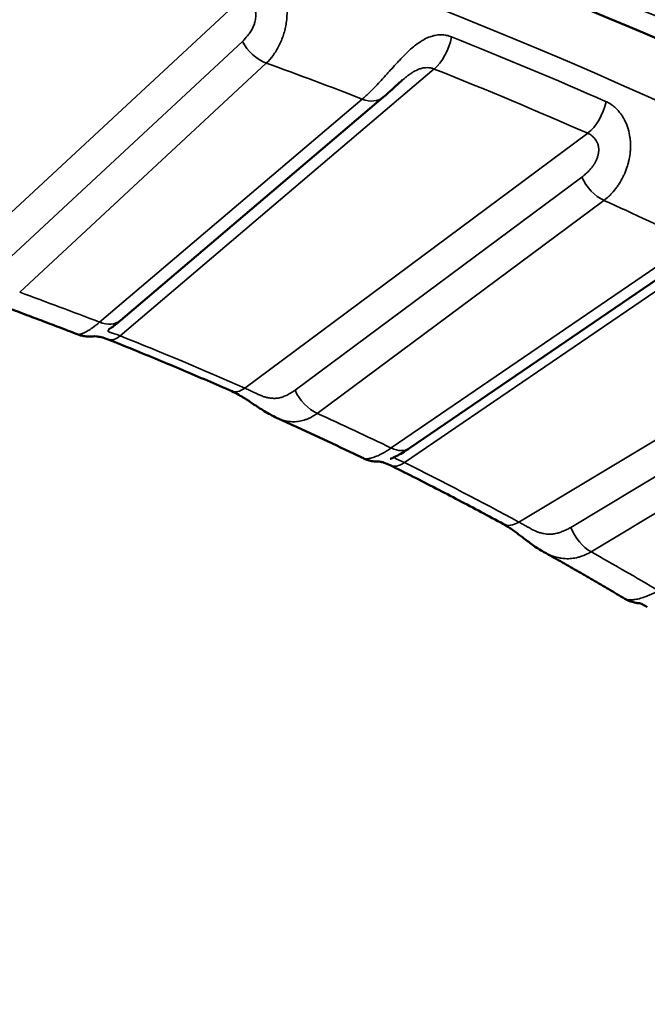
# Model space of a CAD drawing. Header units: millimetres. Extents: x 50 to 3176, y 50 to 2109.
# Tile 55 of 256: x 413.28 to 417.16, y 360.58 to 366.68. Entities that reach past the tile are written whole.
import ezdxf

# ---------------------------------------------------------------- set-up
doc = ezdxf.new("R2010")
doc.units = ezdxf.units.MM
doc.header["$LTSCALE"] = 10
doc.layers.add('Visible (ISO)', color=7, linetype='Continuous', lineweight=50)
doc.layers.add('Visible Narrow (ISO)', color=7, linetype='Continuous', lineweight=35)

msp = doc.modelspace()

# ---------------------------------------------------------------- linework, layer by layer
at = {"layer": 'Visible (ISO)'}
for p, q in [((413.9046, 364.8148), (415.5279, 366.1952)), ((415.6903, 364.0241), (417.5546, 365.2989)), ((413.6372, 364.7293), (413.6372, 364.7293)), ((414.869, 364.2128), (414.869, 364.2128)), ((416.5214, 363.382), (416.5214, 363.382))]:
    msp.add_line(p, q, dxfattribs=at)
for points, knots in [([(376.1664, 355.1589), (376.2171, 356.7391), (376.7258, 358.3194), (378.6111, 361.2868), (379.9602, 362.6754), (383.3524, 365.1287), (385.3824, 366.1974), (389.9331, 367.9194), (392.453, 368.5726), (397.7306, 369.3938), (400.4878, 369.5609), (405.956, 369.3896), (408.6659, 369.0509), (413.7583, 367.9043), (416.1401, 367.097), (420.3315, 365.1032), (422.1409, 363.9178), (425.016, 361.2987), (426.0783, 359.8662), (427.1876, 357.3284), (427.4377, 356.2441), (427.4725, 355.1589)], [0.803915, 0.803915, 0.803915, 0.803915, 1.136966, 1.136966, 1.45911, 1.45911, 1.776017, 1.776017, 2.092942, 2.092942, 2.410411, 2.410411, 2.728036, 2.728036, 3.045349, 3.045349, 3.362095, 3.362095, 3.679765, 3.679765, 3.908474, 3.908474, 3.908474, 3.908474]), ([(415.6473, 366.3024), (415.633, 366.2903), (415.6193, 366.2778), (415.5898, 366.2507), (415.5741, 366.2361), (415.5484, 366.2129), (415.538, 366.2038), (415.5279, 366.1952)], [0, 0, 0, 0, 0.00561809, 0.00561809, 0.01263087, 0.01263087, 0.01760313, 0.01760313, 0.01760313, 0.01760313]), ([(413.6372, 364.7293), (413.5997, 364.7439), (413.5621, 364.7584), (413.4868, 364.7873), (413.449, 364.8016), (413.3733, 364.8302), (413.3354, 364.8444), (413.2594, 364.8727), (413.2213, 364.8868), (413.145, 364.9148), (413.1067, 364.9288), (413.0684, 364.9426)], [3.33491646, 3.33491646, 3.33491646, 3.33491646, 3.34134645, 3.34134645, 3.34777643, 3.34777643, 3.35420641, 3.35420641, 3.36063639, 3.36063639, 3.36706637, 3.36706637, 3.36706637, 3.36706637]), ([(413.9046, 364.8148), (413.8814, 364.7951), (413.859, 364.778), (413.8382, 364.7633), (413.8341, 364.7605), (413.8301, 364.7578), (413.8292, 364.7572), (413.8292, 364.7572)], [0, 0, 0, 0, 0.01142779, 0.01142779, 0.01454011, 0.01454011, 0.0162627, 0.0162627, 0.0162627, 0.0162627]), ([(413.8282, 364.6971), (413.8119, 364.7037), (413.7971, 364.7082), (413.7728, 364.7139), (413.763, 364.7153), (413.7461, 364.7168), (413.7409, 364.7166), (413.7337, 364.7163), (413.732, 364.7162), (413.7279, 364.716), (413.7257, 364.7158), (413.7205, 364.7156), (413.7179, 364.7156), (413.711, 364.7155), (413.7064, 364.7155), (413.6961, 364.716), (413.6904, 364.7165), (413.6758, 364.7184), (413.6667, 364.7202), (413.6509, 364.7245), (413.644, 364.7267), (413.6372, 364.7293)], [0, 0, 0, 0, 0.00675933, 0.00675933, 0.01347133, 0.01347133, 0.02184507, 0.02184507, 0.02423575, 0.02423575, 0.02603638, 0.02603638, 0.02731602, 0.02731602, 0.0290028, 0.0290028, 0.03084413, 0.03084413, 0.03366022, 0.03366022, 0.03585291, 0.03585291, 0.03585291, 0.03585291]), ([(414.5918, 364.3768), (414.5418, 364.3988), (414.4916, 364.4207), (414.3908, 364.4642), (414.3402, 364.4858), (414.2387, 364.5288), (414.1878, 364.5502), (414.0856, 364.5926), (414.0344, 364.6137), (413.9316, 364.6556), (413.88, 364.6764), (413.8282, 364.6971)], [3.2762465, 3.2762465, 3.2762465, 3.2762465, 3.28521682, 3.28521682, 3.29418713, 3.29418713, 3.30315744, 3.30315744, 3.31212776, 3.31212776, 3.32109807, 3.32109807, 3.32109807, 3.32109807]), ([(414.869, 364.2128), (414.8429, 364.2246), (414.8174, 364.2387), (414.7689, 364.2684), (414.7455, 364.284), (414.705, 364.3112), (414.6876, 364.3228), (414.6589, 364.341), (414.6472, 364.348), (414.6205, 364.3632), (414.6054, 364.3709), (414.5918, 364.3768)], [0, 0, 0, 0, 0.00903046, 0.00903046, 0.01743347, 0.01743347, 0.02366016, 0.02366016, 0.02792317, 0.02792317, 0.03381214, 0.03381214, 0.03381214, 0.03381214]), ([(415.4054, 363.962), (415.3701, 363.979), (415.3348, 363.996), (415.2638, 364.0298), (415.2283, 364.0467), (415.157, 364.0803), (415.1212, 364.097), (415.0495, 364.1303), (415.0135, 364.1469), (414.9414, 364.1799), (414.9053, 364.1964), (414.869, 364.2128)], [3.22984984, 3.22984984, 3.22984984, 3.22984984, 3.23641052, 3.23641052, 3.2429712, 3.2429712, 3.24953188, 3.24953188, 3.25609256, 3.25609256, 3.26265324, 3.26265324, 3.26265324, 3.26265324]), ([(415.6903, 364.0241), (415.6609, 364.0039), (415.6324, 363.9872), (415.5958, 363.9691), (415.5845, 363.9641), (415.5745, 363.9599), (415.5726, 363.9592), (415.5712, 363.9586), (415.571, 363.9585), (415.571, 363.9585)], [0, 0, 0, 0, 0.01261013, 0.01261013, 0.01882999, 0.01882999, 0.02054965, 0.02054965, 0.02128583, 0.02128583, 0.02128583, 0.02128583]), ([(415.5703, 363.9194), (415.5558, 363.9266), (415.5429, 363.9317), (415.5228, 363.9383), (415.5151, 363.94), (415.504, 363.9419), (415.5018, 363.9418), (415.5, 363.9419), (415.5, 363.9419), (415.4953, 363.9419), (415.4942, 363.9419), (415.4918, 363.9419), (415.4906, 363.9419), (415.4871, 363.942), (415.4845, 363.9421), (415.4787, 363.9424), (415.4755, 363.9427), (415.467, 363.9436), (415.4615, 363.9443), (415.4462, 363.9472), (415.4363, 363.9498), (415.4194, 363.9557), (415.4123, 363.9586), (415.4054, 363.962)], [0, 0, 0, 0, 0.00682311, 0.00682311, 0.01353687, 0.01353687, 0.02169794, 0.02169794, 0.02550983, 0.02550983, 0.02634018, 0.02634018, 0.02694309, 0.02694309, 0.02791246, 0.02791246, 0.02896859, 0.02896859, 0.03065708, 0.03065708, 0.03373092, 0.03373092, 0.03604306, 0.03604306, 0.03604306, 0.03604306]), ([(416.2709, 363.5552), (416.2252, 363.58), (416.1793, 363.6048), (416.087, 363.6541), (416.0407, 363.6786), (415.9476, 363.7274), (415.9009, 363.7517), (415.8071, 363.8), (415.76, 363.824), (415.6655, 363.8719), (415.618, 363.8957), (415.5703, 363.9194)], [3.17152675, 3.17152675, 3.17152675, 3.17152675, 3.18049706, 3.18049706, 3.18946737, 3.18946737, 3.19843769, 3.19843769, 3.207408, 3.207408, 3.21637832, 3.21637832, 3.21637832, 3.21637832]), ([(416.5214, 363.382), (416.4972, 363.3955), (416.4736, 363.4109), (416.4294, 363.4423), (416.4084, 363.4583), (416.3724, 363.4858), (416.3571, 363.4976), (416.3316, 363.5163), (416.321, 363.5238), (416.2966, 363.5402), (416.2829, 363.5486), (416.2709, 363.5552)], [0, 0, 0, 0, 0.0085429, 0.0085429, 0.01636929, 0.01636929, 0.0222062, 0.0222062, 0.02638746, 0.02638746, 0.03232915, 0.03232915, 0.03232915, 0.03232915]), ([(417.0213, 363.0934), (416.9885, 363.1129), (416.9557, 363.1324), (416.8897, 363.1713), (416.8566, 363.1906), (416.7902, 363.2293), (416.7569, 363.2485), (416.69, 363.2869), (416.6564, 363.306), (416.5891, 363.3441), (416.5553, 363.3631), (416.5214, 363.382)], [3.12464589, 3.12464589, 3.12464589, 3.12464589, 3.13138978, 3.13138978, 3.13813367, 3.13813367, 3.14487756, 3.14487756, 3.15162145, 3.15162145, 3.15836534, 3.15836534, 3.15836534, 3.15836534]), ([(417.1112, 363.0654), (417.1112, 363.0654), (417.1111, 363.0654), (417.1104, 363.0655), (417.11, 363.0655), (417.1087, 363.0656), (417.108, 363.0656), (417.1059, 363.0658), (417.1044, 363.066), (417.1011, 363.0663), (417.0993, 363.0665), (417.0949, 363.0671), (417.0922, 363.0675), (417.0844, 363.0689), (417.0793, 363.07), (417.0635, 363.0741), (417.0529, 363.0777), (417.0354, 363.0855), (417.0282, 363.0892), (417.0213, 363.0934)], [0.0242799, 0.0242799, 0.0242799, 0.0242799, 0.02509529, 0.02509529, 0.0257573, 0.0257573, 0.02624223, 0.02624223, 0.02687604, 0.02687604, 0.02746942, 0.02746942, 0.02833283, 0.02833283, 0.02991389, 0.02991389, 0.0332591, 0.0332591, 0.03567966, 0.03567966, 0.03567966, 0.03567966]), ([(417.16, 363.0419), (417.147, 363.0498), (417.1359, 363.0554), (417.1197, 363.0625), (417.114, 363.0643), (417.1102, 363.0653), (417.1095, 363.0655), (417.1091, 363.0656)], [0, 0, 0, 0, 0.00694699, 0.00694699, 0.01371151, 0.01371151, 0.01568406, 0.01568406, 0.01568406, 0.01568406])]:
    msp.add_open_spline(points, degree=3, knots=knots, dxfattribs=at)
msp.add_open_spline([(415.6473, 366.3024), (415.6475, 366.3026), (415.6477, 366.3028), (415.6479, 366.3029)], degree=3, dxfattribs=at)
at = {"layer": 'Visible Narrow (ISO)'}
for p, q in [((414.6596, 366.8141), (412.8994, 365.1766)), ((413.1339, 365.1235), (414.6578, 366.5411)), ((413.2811, 364.9891), (414.805, 366.4068)), ((413.9025, 364.7195), (415.8436, 366.3702)), ((415.3984, 366.1843), (413.775, 364.8039)), ((416.7915, 365.9726), (414.6723, 364.3966)), ((416.7551, 365.7008), (414.9829, 364.3828)), ((415.1197, 364.2399), (416.8919, 365.5578)), ((415.6593, 363.9352), (417.8887, 365.4596)), ((417.4418, 365.3007), (415.5774, 364.0259)), ((418.7594, 365.007), (416.3665, 363.5676)), ((418.6887, 364.7384), (416.6876, 363.5347)), ((416.8126, 363.3838), (418.8137, 364.5875))]:
    msp.add_line(p, q, dxfattribs=at)
for centre, major_axis, ratio, start_param, end_param in [((401.8194, 354.8846), (-24.8897, 0), 0.57735, 3.123075, 6.301703), ((414.805, 366.5701), (0.1362, -0.1464), 0.693733, 4.30597, 5.353168), ((415.8436, 366.5335), (-0.0741, -0.1858), 0.464105, 0.709954, 1.940913), ((401.8194, 354.7592), (24.8613, 0), 0.57735, 0.918732, 0.966224), ((401.8194, 354.487), (24.3898, 0), 0.57735, 0.980333, 1.009342), ((401.8194, 354.6503), (24.6727, 0), 0.57735, 0.918732, 0.966224), ((415.3984, 366.3476), (0.1296, -0.1524), 0.675509, 5.383703, 6.283186), ((416.7915, 366.1359), (0.0807, 0.183), 0.495474, 3.868647, 5.099608), ((416.8919, 365.7211), (-0.1193, 0.1605), 0.644941, 1.238033, 2.285231), ((401.8194, 354.487), (24.3898, 0), 0.57735, 0.875613, 0.904623), ((401.8194, 354.487), (-21.5, 0), 0.57735, 4.122733, 4.150128), ((413.775, 364.9672), (0.1296, -0.1524), 0.675509, 5.383703, 6.283185), ((413.9025, 364.8828), (-0.0743, -0.1857), 0.464992, 0, 0.710405), ((401.8194, 354.6503), (-21.2172, 0), 0.57735, 4.061645, 4.106496), ((414.6723, 364.5599), (-0.0805, -0.1831), 0.494616, 6.283181, 7.009742), ((415.1197, 364.4032), (0.1193, -0.1605), 0.64494, 4.379626, 5.426824), ((401.8194, 354.487), (-21.5, 0), 0.57735, 4.018013, 4.045408), ((415.5774, 364.1892), (0.1129, -0.1651), 0.623867, 5.451982, 6.283185), ((415.6593, 364.0985), (-0.089, -0.1791), 0.532599, 6.283182, 7.033885), ((401.8194, 354.6503), (-21.2172, 0), 0.57735, 3.956925, 4.001776), ((416.3665, 363.7309), (-0.0955, -0.1757), 0.559812, 0, 0.770873), ((416.8126, 363.5471), (0.1031, -0.1714), 0.589068, 4.440123, 5.487321), ((401.8194, 354.487), (21.5, 0), 0.57735, 0.7717, 0.799096)]:
    msp.add_ellipse(centre, major_axis=major_axis, ratio=ratio, start_param=start_param, end_param=end_param, dxfattribs=at)
msp.add_ellipse((401.8194, 354.487), major_axis=(-26.1573, 0), ratio=0.57735, dxfattribs=at)
msp.add_open_spline([(414.805, 366.4068), (414.8198, 366.4205), (414.8481, 366.4522), (414.8849, 366.5119), (414.9134, 366.5808), (414.9311, 366.6562), (414.9357, 366.7334), (414.9266, 366.8068), (414.9053, 366.8719), (414.8745, 366.9263), (414.8378, 366.9684), (414.7982, 366.9984), (414.7713, 367.0111), (414.7578, 367.0159)], degree=3, dxfattribs=at)
for points, knots in [([(414.6578, 366.5411), (414.6692, 366.5523), (414.6796, 366.5637), (414.6955, 366.5834), (414.7016, 366.5917), (414.7127, 366.6086), (414.7176, 366.6171), (414.7256, 366.6336), (414.7288, 366.6415), (414.7325, 366.6529), (414.7334, 366.656), (414.7372, 366.6698), (414.7392, 366.681), (414.7409, 366.7025), (414.7406, 366.7128), (414.7389, 366.7236), (414.7387, 366.7246), (414.7371, 366.7331), (414.7348, 366.7404), (414.729, 366.754), (414.7256, 366.7604), (414.718, 366.7716), (414.7141, 366.7766), (414.7029, 366.7888), (414.6953, 366.7954), (414.6786, 366.8065), (414.6695, 366.8109), (414.6596, 366.8141)], [0, 0, 0, 0, 0.1152204, 0.1152204, 0.2, 0.2, 0.2895075, 0.2895075, 0.3699668, 0.3699668, 0.4, 0.4, 0.5, 0.5, 0.5912261, 0.5912261, 0.6, 0.6, 0.670507, 0.670507, 0.7386831, 0.7386831, 0.8, 0.8, 0.9, 0.9, 1, 1, 1, 1]), ([(415.9508, 366.5686), (415.9401, 366.5729), (415.9292, 366.5761), (415.9152, 366.5789), (415.9125, 366.5793), (415.8992, 366.5813), (415.8883, 366.5819), (415.8733, 366.5814), (415.8694, 366.5811), (415.8546, 366.5796), (415.8434, 366.5775), (415.8273, 366.5729), (415.8227, 366.5714), (415.8057, 366.5654), (415.7932, 366.5598), (415.7763, 366.5506), (415.772, 366.5481), (415.7544, 366.5375), (415.7409, 366.5281), (415.7233, 366.5144), (415.7193, 366.5112), (415.7031, 366.4979), (415.6908, 366.4868), (415.6728, 366.4697), (415.6671, 366.4643), (415.6502, 366.4475), (415.6389, 366.4358), (415.6207, 366.4164), (415.6138, 366.4089), (415.5951, 366.3885), (415.5833, 366.3754), (415.5652, 366.3553), (415.5588, 366.3481), (415.5397, 366.3269), (415.5272, 366.313), (415.5094, 366.2937), (415.5041, 366.288), (415.4873, 366.2699), (415.4758, 366.2579), (415.4586, 366.2405), (415.4528, 366.2347), (415.4303, 366.2127), (415.414, 366.1976), (415.3984, 366.1843)], [0, 0, 0, 0, 0.0736988, 0.0736988, 0.0909091, 0.0909091, 0.1585727, 0.1585727, 0.1818182, 0.1818182, 0.246636, 0.246636, 0.2727273, 0.2727273, 0.3410219, 0.3410219, 0.3636364, 0.3636364, 0.4342294, 0.4342294, 0.4545455, 0.4545455, 0.5171263, 0.5171263, 0.5454545, 0.5454545, 0.6018042, 0.6018042, 0.6363636, 0.6363636, 0.6951463, 0.6951463, 0.7272727, 0.7272727, 0.7910581, 0.7910581, 0.8181818, 0.8181818, 0.8780567, 0.8780567, 0.9090909, 0.9090909, 1, 1, 1, 1]), ([(415.6479, 366.3029), (415.6491, 366.3039), (415.6502, 366.3049), (415.653, 366.3073), (415.6547, 366.3087), (415.6571, 366.3107), (415.6578, 366.3113), (415.6641, 366.3164), (415.6698, 366.321), (415.6818, 366.3303), (415.6881, 366.335), (415.6949, 366.3397), (415.6952, 366.34), (415.7016, 366.3444), (415.7077, 366.3484), (415.7148, 366.3527), (415.7158, 366.3533), (415.7185, 366.3549), (415.7201, 366.3558), (415.7278, 366.3601), (415.7339, 366.3631), (415.7476, 366.3691), (415.7553, 366.3719), (415.7633, 366.374), (415.7638, 366.3741), (415.7709, 366.376), (415.7776, 366.3772), (415.7859, 366.3782), (415.7875, 366.3783), (415.796, 366.379), (415.8027, 366.379), (415.8114, 366.3782), (415.8134, 366.378), (415.8222, 366.3769), (415.8289, 366.3754), (415.8382, 366.3723), (415.8409, 366.3713), (415.8436, 366.3702)], [0.3625232, 0.3625232, 0.3625232, 0.3625232, 0.3749871, 0.3749871, 0.3922531, 0.3922531, 0.4, 0.4, 0.4565022, 0.4565022, 0.5159513, 0.5159513, 0.5192293, 0.5192293, 0.5753268, 0.5753268, 0.5849706, 0.5849706, 0.6, 0.6, 0.6571492, 0.6571492, 0.7307498, 0.7307498, 0.735254, 0.735254, 0.8, 0.8, 0.8162204, 0.8162204, 0.8831343, 0.8831343, 0.9031628, 0.9031628, 0.9713374, 0.9713374, 1, 1, 1, 1]), ([(416.8919, 365.5578), (416.9092, 365.5706), (416.9258, 365.5855), (416.952, 365.6139), (416.962, 365.6262), (416.9762, 365.6458), (416.9808, 365.6524), (416.9947, 365.674), (417.0035, 365.6895), (417.0146, 365.7122), (417.0176, 365.7189), (417.0269, 365.7406), (417.0326, 365.7561), (417.0402, 365.7806), (417.0426, 365.7896), (417.0485, 365.8142), (417.0513, 365.83), (417.0544, 365.8552), (417.0553, 365.8646), (417.0567, 365.8913), (417.0565, 365.9084), (417.0547, 365.9324), (417.0539, 365.9397), (417.0504, 365.9652), (417.0466, 365.9827), (417.0403, 366.0039), (417.0388, 366.0085), (417.0319, 366.0286), (417.0256, 366.0432), (417.0163, 366.0609), (417.0139, 366.0651), (417.0045, 366.0811), (416.9969, 366.0921), (416.9858, 366.1061), (416.9826, 366.1099), (416.9707, 366.1231), (416.9618, 366.1315), (416.9497, 366.1415), (416.9465, 366.1439), (416.9334, 366.1535), (416.9233, 366.1596), (416.9107, 366.1658), (416.9083, 366.1669), (416.9059, 366.168)], [0, 0, 0, 0, 0.0909091, 0.0909091, 0.1517786, 0.1517786, 0.1818182, 0.1818182, 0.2465761, 0.2465761, 0.2727273, 0.2727273, 0.3309788, 0.3309788, 0.3636364, 0.3636364, 0.420532, 0.420532, 0.4545455, 0.4545455, 0.5174487, 0.5174487, 0.5454545, 0.5454545, 0.6162299, 0.6162299, 0.6363636, 0.6363636, 0.7053378, 0.7053378, 0.7272727, 0.7272727, 0.7921392, 0.7921392, 0.8181818, 0.8181818, 0.8856905, 0.8856905, 0.9090909, 0.9090909, 0.982763, 0.982763, 1, 1, 1, 1]), ([(416.7551, 365.7008), (416.7636, 365.7074), (416.7715, 365.7141), (416.7859, 365.7271), (416.7924, 365.7333), (416.8037, 365.7452), (416.8087, 365.7508), (416.8139, 365.757), (416.8145, 365.7576), (416.8197, 365.7641), (416.824, 365.7699), (416.8287, 365.7768), (416.8295, 365.778), (416.8337, 365.7846), (416.837, 365.7901), (416.8414, 365.7986), (416.8428, 365.8014), (416.8455, 365.8073), (416.8469, 365.8105), (416.8506, 365.82), (416.8528, 365.8264), (416.8566, 365.8399), (416.8581, 365.8471), (416.8593, 365.8566), (416.8596, 365.8588), (416.8602, 365.8673), (416.8602, 365.8736), (416.8595, 365.8818), (416.8593, 365.8838), (416.8579, 365.8932), (416.8561, 365.9002), (416.8514, 365.9129), (416.8487, 365.9186), (416.843, 365.9285), (416.8401, 365.9329), (416.8368, 365.9373), (416.8365, 365.9376), (416.8332, 365.9419), (416.8298, 365.9457), (416.8229, 365.9526), (416.8194, 365.9558), (416.812, 365.9614), (416.8082, 365.964), (416.8002, 365.9687), (416.7959, 365.9708), (416.7915, 365.9726)], [0, 0, 0, 0, 0.0731458, 0.0731458, 0.1400411, 0.1400411, 0.2, 0.2, 0.2070436, 0.2070436, 0.2698271, 0.2698271, 0.2818221, 0.2818221, 0.3404761, 0.3404761, 0.368723, 0.368723, 0.4, 0.4, 0.4594717, 0.4594717, 0.5237071, 0.5237071, 0.5438326, 0.5438326, 0.6, 0.6, 0.6193872, 0.6193872, 0.6874645, 0.6874645, 0.7484728, 0.7484728, 0.8, 0.8, 0.8039097, 0.8039097, 0.855517, 0.855517, 0.9045181, 0.9045181, 0.952104, 0.952104, 0.9999999, 0.9999999, 0.9999999, 0.9999999]), ([(413.775, 364.8039), (413.7595, 364.7906), (413.7446, 364.779), (413.7214, 364.7625), (413.7125, 364.7567), (413.6999, 364.7492), (413.6957, 364.7469), (413.6834, 364.7404), (413.6758, 364.7369), (413.6662, 364.7332), (413.6635, 364.7323), (413.6556, 364.7299), (413.6508, 364.7289), (413.6447, 364.7283), (413.6427, 364.7283), (413.6395, 364.7287), (413.6383, 364.7289), (413.6372, 364.7293)], [0, 0, 0, 0, 0.0909091, 0.0909091, 0.1509618, 0.1509618, 0.1818182, 0.1818182, 0.246234, 0.246234, 0.2727273, 0.2727273, 0.330169, 0.330169, 0.3636364, 0.3636364, 0.3921354, 0.3921354, 0.3921354, 0.3921354]), ([(413.8349, 364.7611), (413.8345, 364.7607), (413.8341, 364.7603), (413.8317, 364.7579), (413.8301, 364.7561), (413.8288, 364.754), (413.8285, 364.7536), (413.8276, 364.7517), (413.8273, 364.7504), (413.8275, 364.749), (413.8276, 364.7488), (413.8279, 364.748), (413.8282, 364.7474), (413.8292, 364.7463), (413.8299, 364.7458), (413.8322, 364.7443), (413.8341, 364.7434), (413.8388, 364.7417), (413.8415, 364.7409), (413.8476, 364.739), (413.851, 364.738), (413.8546, 364.7368), (413.8546, 364.7368), (413.8586, 364.7355), (413.8628, 364.7341), (413.8721, 364.7309), (413.8773, 364.729), (413.8887, 364.7248), (413.8949, 364.7225), (413.9018, 364.7198), (413.9022, 364.7197), (413.9025, 364.7195)], [0.407035, 0.407035, 0.407035, 0.407035, 0.4206782, 0.4206782, 0.4850285, 0.4850285, 0.5014574, 0.5014574, 0.5608849, 0.5608849, 0.5709013, 0.5709013, 0.6, 0.6, 0.6325472, 0.6325472, 0.6893338, 0.6893338, 0.7443642, 0.7443642, 0.8, 0.8, 0.8006629, 0.8006629, 0.8610412, 0.8610412, 0.9272824, 0.9272824, 0.9963442, 0.9963442, 1, 1, 1, 1]), ([(414.6723, 364.3966), (414.6811, 364.3928), (414.6901, 364.3886), (414.6992, 364.3843), (414.7076, 364.3804), (414.7161, 364.3763), (414.7246, 364.3722), (414.7257, 364.3717), (414.7268, 364.3712), (414.7279, 364.3707), (414.7298, 364.3697), (414.7318, 364.3688), (414.7337, 364.3678), (414.7388, 364.3654), (414.7438, 364.3629), (414.7488, 364.3606), (414.753, 364.3586), (414.7572, 364.3566), (414.7615, 364.3547), (414.7652, 364.353), (414.769, 364.3514), (414.7728, 364.3499), (414.7787, 364.3475), (414.7846, 364.3453), (414.7906, 364.3433), (414.7923, 364.3427), (414.7941, 364.3422), (414.7959, 364.3416), (414.803, 364.3395), (414.8101, 364.3378), (414.8173, 364.3365), (414.819, 364.3361), (414.8206, 364.3359), (414.8223, 364.3356), (414.8275, 364.3347), (414.8327, 364.3341), (414.8379, 364.3336), (414.8426, 364.3332), (414.8472, 364.3329), (414.8517, 364.3329), (414.8544, 364.3328), (414.8571, 364.3328), (414.8597, 364.3329), (414.867, 364.3331), (414.874, 364.3338), (414.8808, 364.335), (414.8886, 364.3364), (414.8962, 364.3384), (414.9042, 364.3411), (414.9082, 364.3425), (414.9123, 364.3441), (414.9164, 364.3458), (414.9199, 364.3473), (414.9235, 364.3488), (414.9272, 364.3505), (414.9357, 364.3545), (414.9447, 364.3592), (414.954, 364.3646), (414.9562, 364.3659), (414.9584, 364.3672), (414.9606, 364.3685), (414.9679, 364.3729), (414.9753, 364.3777), (414.9829, 364.3828)], [0, 0, 0, 0, 0.088359, 0.088359, 0.088359, 0.170434, 0.170434, 0.170434, 0.181041, 0.181041, 0.181041, 0.2, 0.2, 0.2, 0.249046, 0.249046, 0.249046, 0.29008, 0.29008, 0.29008, 0.32679, 0.32679, 0.32679, 0.383275, 0.383275, 0.383275, 0.4, 0.4, 0.4, 0.465844, 0.465844, 0.465844, 0.481054, 0.481054, 0.481054, 0.529279, 0.529279, 0.529279, 0.57363, 0.57363, 0.57363, 0.6, 0.6, 0.6, 0.674023, 0.674023, 0.674023, 0.757899, 0.757899, 0.757899, 0.8, 0.8, 0.8, 0.835079, 0.835079, 0.835079, 0.917587, 0.917587, 0.917587, 0.936774, 0.936774, 0.936774, 1, 1, 1, 1]), ([(414.869, 364.2128), (414.8711, 364.2118), (414.8732, 364.2109), (414.8826, 364.2069), (414.8899, 364.2041), (414.9095, 364.1974), (414.9218, 364.1942), (414.9408, 364.1907), (414.9475, 364.1898), (414.9677, 364.188), (414.9812, 364.188), (415.0001, 364.1898), (415.0056, 364.1905), (415.0236, 364.1936), (415.0361, 364.1969), (415.0546, 364.2035), (415.0607, 364.2059), (415.0849, 364.2168), (415.1026, 364.2272), (415.1197, 364.2399)], [0.5910488, 0.5910488, 0.5910488, 0.5910488, 0.6011716, 0.6011716, 0.6363636, 0.6363636, 0.695142, 0.695142, 0.7272727, 0.7272727, 0.7916538, 0.7916538, 0.8181818, 0.8181818, 0.8787809, 0.8787809, 0.9090909, 0.9090909, 1, 1, 1, 1]), ([(415.5774, 364.0259), (415.5595, 364.0136), (415.5423, 364.0029), (415.5151, 363.988), (415.5046, 363.9828), (415.4895, 363.9761), (415.4846, 363.9741), (415.4697, 363.9684), (415.4604, 363.9654), (415.4484, 363.9624), (415.4451, 363.9617), (415.435, 363.9598), (415.4288, 363.9591), (415.4203, 363.959), (415.4175, 363.9591), (415.411, 363.9599), (415.4078, 363.9608), (415.4054, 363.962)], [0, 0, 0, 0, 0.0909091, 0.0909091, 0.1509618, 0.1509618, 0.1818182, 0.1818182, 0.246234, 0.246234, 0.2727273, 0.2727273, 0.330169, 0.330169, 0.3636364, 0.3636364, 0.4161125, 0.4161125, 0.4161125, 0.4161125]), ([(415.5973, 363.9699), (415.5971, 363.9696), (415.597, 363.9693), (415.5968, 363.9688), (415.5967, 363.9686), (415.5965, 363.9678), (415.5965, 363.9672), (415.5968, 363.9661), (415.5971, 363.9655), (415.5984, 363.9639), (415.5998, 363.9629), (415.6033, 363.961), (415.6055, 363.96), (415.6105, 363.9578), (415.6133, 363.9565), (415.6164, 363.9552), (415.6164, 363.9552), (415.6198, 363.9537), (415.6235, 363.952), (415.6317, 363.9483), (415.6364, 363.9461), (415.6466, 363.9413), (415.6523, 363.9385), (415.6587, 363.9355), (415.659, 363.9353), (415.6593, 363.9352)], [0.5450962, 0.5450962, 0.5450962, 0.5450962, 0.5608849, 0.5608849, 0.5709013, 0.5709013, 0.6, 0.6, 0.6325472, 0.6325472, 0.6893338, 0.6893338, 0.7443642, 0.7443642, 0.8, 0.8, 0.8006629, 0.8006629, 0.8610412, 0.8610412, 0.9272824, 0.9272824, 0.9963442, 0.9963442, 1, 1, 1, 1]), ([(416.3665, 363.5676), (416.3745, 363.5632), (416.3829, 363.5585), (416.3914, 363.5537), (416.3993, 363.5493), (416.4073, 363.5447), (416.4154, 363.5401), (416.4164, 363.5395), (416.4175, 363.5389), (416.4185, 363.5383), (416.4204, 363.5373), (416.4223, 363.5362), (416.4241, 363.5352), (416.429, 363.5324), (416.4338, 363.5297), (416.4387, 363.527), (416.4428, 363.5248), (416.4469, 363.5226), (416.451, 363.5204), (416.4547, 363.5185), (416.4585, 363.5166), (416.4622, 363.5149), (416.4681, 363.5121), (416.474, 363.5096), (416.48, 363.5072), (416.4818, 363.5065), (416.4836, 363.5059), (416.4854, 363.5052), (416.4926, 363.5027), (416.5, 363.5005), (416.5074, 363.4988), (416.5091, 363.4983), (416.5108, 363.4979), (416.5125, 363.4976), (416.518, 363.4964), (416.5234, 363.4954), (416.5288, 363.4946), (416.5337, 363.4939), (416.5386, 363.4934), (416.5434, 363.493), (416.5463, 363.4928), (416.5491, 363.4927), (416.5519, 363.4926), (416.5597, 363.4923), (416.5671, 363.4926), (416.5745, 363.4933), (416.583, 363.4942), (416.5913, 363.4958), (416.6, 363.498), (416.6044, 363.4991), (416.6089, 363.5004), (416.6135, 363.5019), (416.6174, 363.5031), (416.6213, 363.5045), (416.6254, 363.5059), (416.6349, 363.5094), (416.6449, 363.5135), (416.6553, 363.5183), (416.6577, 363.5194), (416.6602, 363.5206), (416.6626, 363.5217), (416.6707, 363.5257), (416.6791, 363.53), (416.6876, 363.5347)], [0, 0, 0, 0, 0.088359, 0.088359, 0.088359, 0.170434, 0.170434, 0.170434, 0.181041, 0.181041, 0.181041, 0.2, 0.2, 0.2, 0.249046, 0.249046, 0.249046, 0.29008, 0.29008, 0.29008, 0.32679, 0.32679, 0.32679, 0.383275, 0.383275, 0.383275, 0.4, 0.4, 0.4, 0.465844, 0.465844, 0.465844, 0.481054, 0.481054, 0.481054, 0.529279, 0.529279, 0.529279, 0.57363, 0.57363, 0.57363, 0.6, 0.6, 0.6, 0.674023, 0.674023, 0.674023, 0.757899, 0.757899, 0.757899, 0.8, 0.8, 0.8, 0.835079, 0.835079, 0.835079, 0.917587, 0.917587, 0.917587, 0.936774, 0.936774, 0.936774, 1, 1, 1, 1]), ([(416.5214, 363.382), (416.5295, 363.3775), (416.5377, 363.3733), (416.5536, 363.3658), (416.5613, 363.3625), (416.582, 363.3547), (416.595, 363.3507), (416.6154, 363.346), (416.6226, 363.3447), (416.6444, 363.3416), (416.659, 363.3407), (416.6797, 363.3413), (416.6857, 363.3417), (416.7055, 363.3437), (416.7192, 363.3462), (416.7397, 363.3516), (416.7465, 363.3536), (416.7734, 363.3629), (416.7933, 363.3722), (416.8126, 363.3838)], [0.5628982, 0.5628982, 0.5628982, 0.5628982, 0.6011716, 0.6011716, 0.6363636, 0.6363636, 0.695142, 0.695142, 0.7272727, 0.7272727, 0.7916538, 0.7916538, 0.8181818, 0.8181818, 0.8787809, 0.8787809, 0.9090909, 0.9090909, 1, 1, 1, 1]), ([(417.229, 363.1433), (417.209, 363.1322), (417.1896, 363.1226), (417.1587, 363.1095), (417.1467, 363.105), (417.1294, 363.0993), (417.1237, 363.0975), (417.1065, 363.0928), (417.0956, 363.0904), (417.0814, 363.0882), (417.0774, 363.0877), (417.0652, 363.0865), (417.0576, 363.0863), (417.047, 363.0867), (417.0434, 363.0871), (417.0346, 363.0883), (417.0299, 363.0895), (417.0243, 363.0917), (417.0227, 363.0925), (417.0213, 363.0934)], [0, 0, 0, 0, 0.0909091, 0.0909091, 0.1509618, 0.1509618, 0.1818182, 0.1818182, 0.246234, 0.246234, 0.2727273, 0.2727273, 0.330169, 0.330169, 0.3636364, 0.3636364, 0.4190151, 0.4190151, 0.4468096, 0.4468096, 0.4468096, 0.4468096])]:
    msp.add_open_spline(points, degree=3, knots=knots, dxfattribs=at)

doc.saveas('drawing.dxf')
